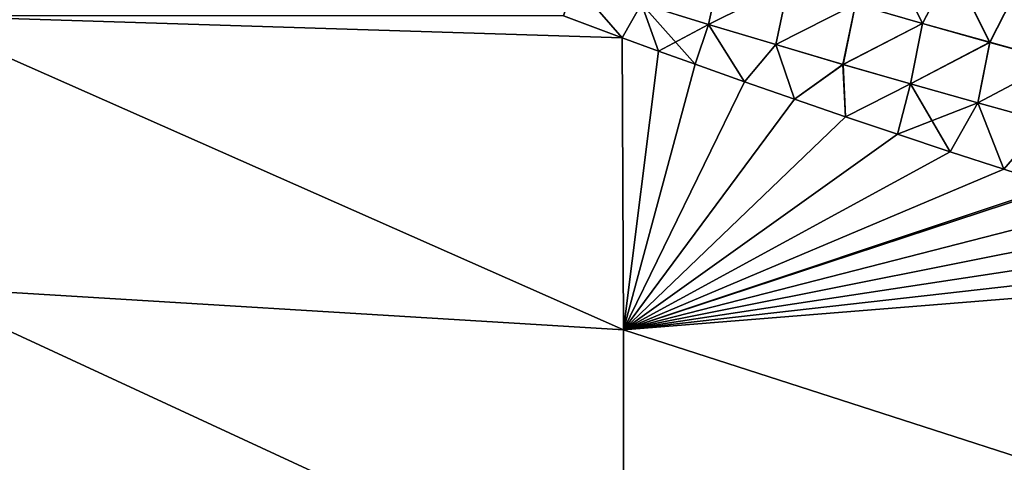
# Model space of a CAD drawing. Header units: metres. Extents: x -61 to 49, y -32 to 32.
# Tile 109 of 256: x 13.92 to 17.66, y -8.49 to -6.81. Entities that reach past the tile are written whole.
import ezdxf

# ---------------------------------------------------------------- set-up
doc = ezdxf.new("R2010")
doc.units = ezdxf.units.M
doc.layers.add('solid_K_27_40_10_000Y34', color=7, linetype='CONTINUOUS')

msp = doc.modelspace()

# ---------------------------------------------------------------- linework, layer by layer
at = {"layer": 'solid_K_27_40_10_000Y34'}
for points in [[(17.207253, -6.540598, 20.405922), (17.094034, -6.754977, 20.372561), (17.348537, -6.828064, 20.410688)], [(17.348623, -6.827759, -20.410742), (17.094116, -6.754685, -20.372614), (17.207369, -6.540218, -20.405943)], [(17.460157, -6.61281, 20.442812), (17.207253, -6.540598, 20.405922), (17.348537, -6.828064, 20.410688)], [(17.348623, -6.827759, -20.410742), (17.207369, -6.540218, -20.405943), (17.460278, -6.612419, -20.442833)], [(16.58617, -6.604319, 20.295712), (16.282558, -6.753643, 20.201506), (16.536928, -6.831816, 20.241346)], [(16.53697, -6.831677, -20.241392), (16.282597, -6.753517, -20.201546), (16.58625, -6.604051, -20.295761)], [(16.839905, -6.680412, 20.334234), (16.58617, -6.604319, 20.295712), (16.536928, -6.831816, 20.241346)], [(16.53697, -6.831677, -20.241392), (16.58625, -6.604051, -20.295761), (16.839987, -6.680131, -20.334286)], [(17.460157, -6.61281, 20.442812), (17.348537, -6.828064, 20.410688), (17.603399, -6.89972, 20.448614)], [(17.603487, -6.899403, -20.448668), (17.348623, -6.827759, -20.410742), (17.460278, -6.612419, -20.442833)], [(17.713448, -6.683629, 20.479521), (17.460157, -6.61281, 20.442812), (17.603399, -6.89972, 20.448614)], [(17.603487, -6.899403, -20.448668), (17.460278, -6.612419, -20.442833), (17.713568, -6.683225, -20.479538)], [(16.028578, -6.673818, 20.161453), (15.986721, -6.799645, 20.113111), (16.209625, -6.882235, 20.144655)], [(16.028614, -6.673706, -20.161491), (16.209625, -6.882235, -20.144655), (15.986727, -6.799647, -20.113113)], [(16.282558, -6.753643, 20.201506), (16.028578, -6.673818, 20.161453), (16.209625, -6.882235, 20.144655)], [(16.282597, -6.753517, -20.201546), (16.209625, -6.882235, -20.144655), (16.028614, -6.673706, -20.161491)], [(16.839905, -6.680412, 20.334234), (16.536928, -6.831816, 20.241346), (16.791674, -6.908387, 20.280975)], [(16.791719, -6.908236, -20.281023), (16.53697, -6.831677, -20.241392), (16.839987, -6.680131, -20.334286)], [(17.094034, -6.754977, 20.372561), (16.839905, -6.680412, 20.334234), (16.791674, -6.908387, 20.280975)], [(16.791719, -6.908236, -20.281023), (16.839987, -6.680131, -20.334286), (17.094116, -6.754685, -20.372614)], [(17.713448, -6.683629, 20.479521), (17.603399, -6.89972, 20.448614), (17.858606, -6.969988, 20.486332)], [(17.858696, -6.969658, -20.486385), (17.603487, -6.899403, -20.448668), (17.713568, -6.683225, -20.479538)], [(16.282597, -6.753517, -20.201546), (16.347107, -6.932417, -20.164026), (16.209625, -6.882235, -20.144655)], [(16.282558, -6.753643, 20.201506), (16.209625, -6.882235, 20.144655), (16.347105, -6.932416, 20.164026)], [(16.282558, -6.753643, 20.201506), (16.347105, -6.932416, 20.164026), (16.486275, -6.982619, 20.183577)], [(16.536928, -6.831816, 20.241346), (16.282558, -6.753643, 20.201506), (16.486275, -6.982619, 20.183577)], [(16.53697, -6.831677, -20.241392), (16.347107, -6.932417, -20.164026), (16.282597, -6.753517, -20.201546)], [(17.094034, -6.754977, 20.372561), (16.791674, -6.908387, 20.280975), (17.04678, -6.983409, 20.320389)], [(17.046827, -6.983244, -20.32044), (16.791719, -6.908236, -20.281023), (17.094116, -6.754685, -20.372614)], [(17.348537, -6.828064, 20.410688), (17.094034, -6.754977, 20.372561), (17.04678, -6.983409, 20.320389)], [(17.046827, -6.983244, -20.32044), (17.094116, -6.754685, -20.372614), (17.348623, -6.827759, -20.410742)], [(16.214842, -7.990036, 19.732908), (13.518478, -6.798297, 19.421635), (13.518478, -7.82518, 19.031115)], [(16.209625, -6.882235, 20.144655), (15.986721, -6.799645, 20.113111), (13.518478, -6.798297, 19.421635)], [(16.214842, -7.990036, 19.732908), (16.209625, -6.882235, 20.144655), (13.518478, -6.798297, 19.421635)], [(16.214842, -7.99003, -19.73291), (13.518478, -7.825194, -19.031109), (13.518478, -6.798305, -19.421633)], [(16.209625, -6.882235, -20.144655), (16.214842, -7.99003, -19.73291), (13.518478, -6.798305, -19.421633)], [(15.986727, -6.799647, -20.113113), (16.209625, -6.882235, -20.144655), (13.518478, -6.798305, -19.421633)], [(16.53697, -6.831677, -20.241392), (16.48628, -6.982621, -20.183578), (16.347107, -6.932417, -20.164026)], [(16.536928, -6.831816, 20.241346), (16.486275, -6.982619, 20.183577), (16.673168, -7.049083, 20.209751)], [(16.53697, -6.831677, -20.241392), (16.673174, -7.049086, -20.209751), (16.48628, -6.982621, -20.183578)], [(16.791674, -6.908387, 20.280975), (16.536928, -6.831816, 20.241346), (16.673168, -7.049083, 20.209751)], [(16.791719, -6.908236, -20.281023), (16.673174, -7.049086, -20.209751), (16.53697, -6.831677, -20.241392)], [(17.348537, -6.828064, 20.410688), (17.04678, -6.983409, 20.320389), (17.302231, -7.056931, 20.359583)], [(17.302282, -7.056753, -20.359636), (17.046827, -6.983244, -20.32044), (17.348623, -6.827759, -20.410742)], [(17.603399, -6.89972, 20.448614), (17.348537, -6.828064, 20.410688), (17.302231, -7.056931, 20.359583)], [(17.302282, -7.056753, -20.359636), (17.348623, -6.827759, -20.410742), (17.603487, -6.899403, -20.448668)], [(16.347107, -6.932417, -20.164026), (16.214842, -7.99003, -19.73291), (16.209625, -6.882235, -20.144655)], [(16.347105, -6.932416, 20.164026), (16.209625, -6.882235, 20.144655), (16.214842, -7.990036, 19.732908)], [(16.791674, -6.908387, 20.280975), (16.673168, -7.049083, 20.209751), (16.863234, -7.115548, 20.236284)], [(16.791719, -6.908236, -20.281023), (16.863239, -7.11555, -20.236284), (16.673174, -7.049086, -20.209751)], [(17.04678, -6.983409, 20.320389), (16.791674, -6.908387, 20.280975), (16.863234, -7.115548, 20.236284)], [(17.046827, -6.983244, -20.32044), (16.863239, -7.11555, -20.236284), (16.791719, -6.908236, -20.281023)], [(17.603399, -6.89972, 20.448614), (17.302231, -7.056931, 20.359583), (17.558012, -7.129004, 20.398554)], [(17.558065, -7.128812, -20.398611), (17.302282, -7.056753, -20.359636), (17.603487, -6.899403, -20.448668)], [(17.858606, -6.969988, 20.486332), (17.603399, -6.89972, 20.448614), (17.558012, -7.129004, 20.398554)], [(17.558065, -7.128812, -20.398611), (17.603487, -6.899403, -20.448668), (17.858696, -6.969658, -20.486385)], [(16.486275, -6.982619, 20.183577), (16.347105, -6.932416, 20.164026), (16.214842, -7.990036, 19.732908)], [(16.347107, -6.932417, -20.164026), (16.48628, -6.982621, -20.183578), (16.214842, -7.99003, -19.73291)], [(16.673168, -7.049083, 20.209751), (16.486275, -6.982619, 20.183577), (16.214842, -7.990036, 19.732908)], [(16.48628, -6.982621, -20.183578), (16.673174, -7.049086, -20.209751), (16.214842, -7.99003, -19.73291)], [(17.04678, -6.983409, 20.320389), (16.863234, -7.115548, 20.236284), (17.056589, -7.18199, 20.263201)], [(17.046827, -6.983244, -20.32044), (17.056593, -7.181991, -20.263203), (16.863239, -7.11555, -20.236284)], [(17.302231, -7.056931, 20.359583), (17.04678, -6.983409, 20.320389), (17.056589, -7.18199, 20.263201)], [(17.302282, -7.056753, -20.359636), (17.056593, -7.181991, -20.263203), (17.046827, -6.983244, -20.32044)], [(17.858606, -6.969988, 20.486332), (17.558012, -7.129004, 20.398554), (17.81411, -7.199669, 20.437302)], [(17.814165, -7.199464, -20.437361), (17.558065, -7.128812, -20.398611), (17.858696, -6.969658, -20.486385)], [(16.863234, -7.115548, 20.236284), (16.673168, -7.049083, 20.209751), (16.214842, -7.990036, 19.732908)], [(16.673174, -7.049086, -20.209751), (16.863239, -7.11555, -20.236284), (16.214842, -7.99003, -19.73291)], [(17.302231, -7.056931, 20.359583), (17.056589, -7.18199, 20.263201), (17.253353, -7.248387, 20.290525)], [(17.302282, -7.056753, -20.359636), (17.253357, -7.248388, -20.290525), (17.056593, -7.181991, -20.263203)], [(17.302231, -7.056931, 20.359583), (17.253353, -7.248387, 20.290525), (17.453623, -7.314721, 20.318274)], [(17.558065, -7.128812, -20.398611), (17.253357, -7.248388, -20.290525), (17.302282, -7.056753, -20.359636)], [(17.558012, -7.129004, 20.398554), (17.302231, -7.056931, 20.359583), (17.453623, -7.314721, 20.318274)], [(17.056589, -7.18199, 20.263201), (16.863234, -7.115548, 20.236284), (16.214842, -7.990036, 19.732908)], [(16.863239, -7.11555, -20.236284), (17.056593, -7.181991, -20.263203), (16.214842, -7.99003, -19.73291)], [(17.558065, -7.128812, -20.398611), (17.453625, -7.314722, -20.318274), (17.253357, -7.248388, -20.290525)], [(17.558012, -7.129004, 20.398554), (17.453623, -7.314721, 20.318274), (17.657024, -7.381036, 20.346315)], [(17.558065, -7.128812, -20.398611), (17.657026, -7.381037, -20.346315), (17.453625, -7.314722, -20.318274)], [(17.81411, -7.199669, 20.437302), (17.558012, -7.129004, 20.398554), (17.657024, -7.381036, 20.346315)], [(17.814165, -7.199464, -20.437361), (17.657026, -7.381037, -20.346315), (17.558065, -7.128812, -20.398611)], [(17.253353, -7.248387, 20.290525), (17.056589, -7.18199, 20.263201), (16.214842, -7.990036, 19.732908)], [(17.056593, -7.181991, -20.263203), (17.253357, -7.248388, -20.290525), (16.214842, -7.99003, -19.73291)], [(17.81411, -7.199669, 20.437302), (17.657024, -7.381036, 20.346315), (17.85128, -7.44344, 20.372952)], [(17.814165, -7.199464, -20.437361), (17.85128, -7.44344, -20.372952), (17.657026, -7.381037, -20.346315)], [(17.453623, -7.314721, 20.318274), (17.253353, -7.248387, 20.290525), (16.214842, -7.990036, 19.732908)], [(17.253357, -7.248388, -20.290525), (17.453625, -7.314722, -20.318274), (16.214842, -7.99003, -19.73291)], [(17.657024, -7.381036, 20.346315), (17.453623, -7.314721, 20.318274), (16.214842, -7.990036, 19.732908)], [(17.453625, -7.314722, -20.318274), (17.657026, -7.381037, -20.346315), (16.214842, -7.99003, -19.73291)], [(17.85128, -7.44344, 20.372952), (17.657024, -7.381036, 20.346315), (16.214842, -7.990036, 19.732908)], [(17.657026, -7.381037, -20.346315), (17.85128, -7.44344, -20.372952), (16.214842, -7.99003, -19.73291)], [(17.85128, -7.44344, -20.372952), (17.86351, -7.447339, -20.374624), (16.214842, -7.99003, -19.73291)], [(17.863508, -7.447338, 20.374624), (17.85128, -7.44344, 20.372952), (16.214842, -7.990036, 19.732908)], [(18.073217, -7.513606, 20.403225), (17.863508, -7.447338, 20.374624), (16.214842, -7.990036, 19.732908)], [(17.86351, -7.447339, -20.374624), (18.073217, -7.513606, -20.403225), (16.214842, -7.99003, -19.73291)], [(18.073217, -7.513606, -20.403225), (18.281204, -7.57825, -20.431456), (16.214842, -7.99003, -19.73291)], [(18.281204, -7.57825, 20.431456), (18.073217, -7.513606, 20.403225), (16.214842, -7.990036, 19.732908)], [(18.281204, -7.57825, -20.431456), (18.492533, -7.642821, -20.460018), (16.214842, -7.99003, -19.73291)], [(18.492533, -7.642821, 20.460018), (18.281204, -7.57825, 20.431456), (16.214842, -7.990036, 19.732908)], [(18.492533, -7.642821, -20.460018), (18.707336, -7.707299, -20.488932), (16.214842, -7.99003, -19.73291)], [(18.707336, -7.707298, 20.488932), (18.492533, -7.642821, 20.460018), (16.214842, -7.990036, 19.732908)], [(18.925745, -7.771661, 20.518223), (18.707336, -7.707298, 20.488932), (16.214842, -7.990036, 19.732908)], [(18.707336, -7.707299, -20.488932), (18.925745, -7.771661, -20.518223), (16.214842, -7.99003, -19.73291)], [(18.925745, -7.771661, -20.518223), (18.926422, -8.864606, -20.070419), (16.214842, -7.99003, -19.73291)], [(18.926422, -8.864625, 20.07041), (18.925745, -7.771661, 20.518223), (16.214842, -7.990036, 19.732908)], [(16.214842, -9.073252, 19.258879), (13.518478, -7.82518, 19.031115), (13.518478, -8.829757, 18.586344)], [(16.214842, -9.073252, 19.258879), (16.214842, -7.990036, 19.732908), (13.518478, -7.82518, 19.031115)], [(16.214842, -9.073238, -19.258886), (13.518478, -8.829777, -18.586334), (13.518478, -7.825194, -19.031109)], [(16.214842, -7.99003, -19.73291), (16.214842, -9.073238, -19.258886), (13.518478, -7.825194, -19.031109)], [(18.926422, -8.864606, -20.070419), (16.214842, -9.073238, -19.258886), (16.214842, -7.99003, -19.73291)], [(18.926422, -8.864625, 20.07041), (16.214842, -7.990036, 19.732908), (16.214842, -9.073252, 19.258879)]]:
    msp.add_3dface(points, dxfattribs=at)

doc.saveas('drawing.dxf')
